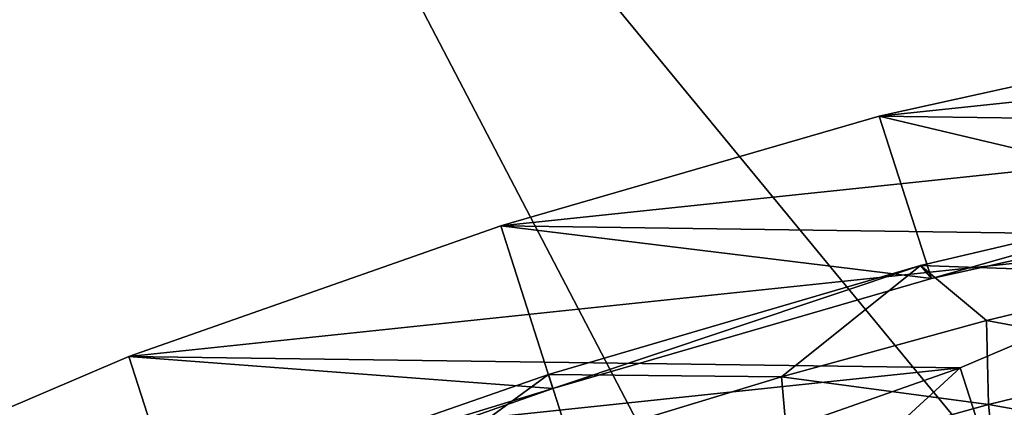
# Model space of a CAD drawing. Header units: metres. Extents: x 0 to 1501, y -1015 to 0.
# Tile 54 of 107: x 641 to 669, y -153 to -142. Entities that reach past the tile are written whole.
import ezdxf

# ---------------------------------------------------------------- set-up
doc = ezdxf.new("R2010")
doc.units = ezdxf.units.M

msp = doc.modelspace()

# ---------------------------------------------------------------- linework, layer by layer
at = {"layer": 'None'}
for points in [[(700.736145, -103.822601, -3), (668.619629, -172.593781, -406), (642.040466, -121.634026, -3)], [(732.884949, -153.671341, -406), (668.619629, -172.593781, -406), (700.736145, -103.822601, -3)], [(702.156311, -106.130661), (643.643799, -123.856529), (734.303772, -152.227341, -377.175201)], [(668.619629, -172.593781, -406), (587.832703, -146.528458, -45.392765), (642.040466, -121.634026, -3)], [(598.198059, -136.461136, -33.718559), (642.040466, -121.634026, -3), (587.832703, -146.528458, -45.392765)], [(643.643799, -123.856529), (604.200378, -141.602463, -29.999603), (679.952515, -167.978119, -377.175201)], [(734.303772, -152.227341, -377.175201), (643.643799, -123.856529), (679.952515, -167.978119, -377.175201)], [(679.952515, -167.978119, -377.175201), (604.200378, -141.602463, -29.999603), (626.181152, -185.607361, -377.175201)], [(668.619629, -172.593781, -406), (605.147095, -194.159134, -406), (587.832703, -146.528458, -45.392765)]]:
    msp.add_3dface(points, dxfattribs=at)
at = {"layer": 'None012349'}
for points in [[(675.069519, -142.302383, -229.230713), (665.567139, -144.404587, -222.818878), (676.582092, -147.017044, -228.534851)], [(665.567139, -144.404587, -222.818878), (675.069519, -142.302383, -229.230713), (684.297791, -142.428787, -250.145996)], [(682.618774, -144.638123, -261.46524), (665.567139, -144.404587, -222.818878), (684.297791, -142.428787, -250.145996)], [(665.567139, -144.404587, -222.818878), (654.586365, -147.595123, -220.567337), (667.079712, -149.119232, -222.123001)], [(654.586365, -147.595123, -220.567337), (665.567139, -144.404587, -222.818878), (682.618774, -144.638123, -261.46524)], [(665.567139, -144.404587, -222.818878), (667.079712, -149.119232, -222.123001), (676.582092, -147.017044, -228.534851)], [(676.865417, -147.900253, -271.061249), (654.586365, -147.595123, -220.567337), (682.618774, -144.638123, -261.46524)], [(666.760254, -148.740646, -218.863632), (676.416382, -146.477005, -224.515793), (667.079712, -149.119232, -222.123001)], [(676.416382, -146.477005, -224.515793), (666.760254, -148.740646, -218.863632), (674.216187, -149.003326, -222.100555)], [(667.079712, -149.119232, -222.123001), (676.416382, -146.477005, -224.515793), (676.582092, -147.017044, -228.534851)], [(656.098938, -152.309769, -219.87146), (654.586365, -147.595123, -220.567337), (643.79895, -151.38826, -222.818878)], [(643.79895, -151.38826, -222.818878), (654.586365, -147.595123, -220.567337), (676.865417, -147.900253, -271.061249)], [(654.586365, -147.595123, -220.567337), (656.098938, -152.309769, -219.87146), (667.079712, -149.119232, -222.123001)], [(667.913635, -151.718552, -277.473114), (643.79895, -151.38826, -222.818878), (676.865417, -147.900253, -271.061249)], [(667.913635, -151.718552, -277.473114), (676.865417, -147.900253, -271.061249), (669.426147, -156.433197, -276.777252)], [(656.098938, -152.309769, -219.87146), (655.971375, -151.912201, -216.900665), (666.760254, -148.740646, -218.863632)], [(666.760254, -148.740646, -218.863632), (655.971375, -151.912201, -216.900665), (662.725159, -151.972549, -217.240402)], [(656.098938, -152.309769, -219.87146), (666.760254, -148.740646, -218.863632), (667.079712, -149.119232, -222.123001)], [(668.676025, -150.336777, -219.092667), (666.760254, -148.740646, -218.863632), (662.725159, -151.972549, -217.240402)], [(666.760254, -148.740646, -218.863632), (668.676025, -150.336777, -219.092667), (674.216187, -149.003326, -222.100555)], [(674.216187, -149.003326, -222.100555), (668.676025, -150.336777, -219.092667), (674.375977, -151.405304, -222.062698)], [(668.676025, -150.336777, -219.092667), (662.725159, -151.972549, -217.240402), (668.738159, -152.775833, -219.093857)], [(668.676025, -150.336777, -219.092667), (668.738159, -152.775833, -219.093857), (674.375977, -151.405304, -222.062698)], [(645.311523, -156.102921, -222.123001), (643.79895, -151.38826, -222.818878), (634.847168, -155.206558, -229.230713)], [(634.847168, -155.206558, -229.230713), (643.79895, -151.38826, -222.818878), (667.913635, -151.718552, -277.473114)], [(645.311523, -156.102921, -222.123001), (656.098938, -152.309769, -219.87146), (643.79895, -151.38826, -222.818878)], [(674.375977, -151.405304, -222.062698), (668.738159, -152.775833, -219.093857), (674.395081, -153.784149, -222.837921)], [(657.126221, -155.511703, -279.72464), (634.847168, -155.206558, -229.230713), (667.913635, -151.718552, -277.473114)], [(645.351074, -155.609146, -218.863632), (655.971375, -151.912201, -216.900665), (656.098938, -152.309769, -219.87146)], [(655.971375, -151.912201, -216.900665), (645.351074, -155.609146, -218.863632), (650.513245, -155.890381, -217.240402)], [(656.592346, -153.847763, -216.614975), (655.971375, -151.912201, -216.900665), (650.513245, -155.890381, -217.240402)], [(662.725159, -151.972549, -217.240402), (655.971375, -151.912201, -216.900665), (656.592346, -153.847763, -216.614975)], [(657.126221, -155.511703, -279.72464), (667.913635, -151.718552, -277.473114), (658.638733, -160.226349, -279.028778)], [(667.913635, -151.718552, -277.473114), (669.426147, -156.433197, -276.777252), (658.638733, -160.226349, -279.028778)], [(662.725159, -151.972549, -217.240402), (656.592346, -153.847763, -216.614975), (662.938477, -154.383789, -217.381607)], [(662.725159, -151.972549, -217.240402), (662.938477, -154.383789, -217.381607), (668.738159, -152.775833, -219.093857)], [(645.311523, -156.102921, -222.123001), (645.351074, -155.609146, -218.863632), (656.098938, -152.309769, -219.87146)], [(668.738159, -152.775833, -219.093857), (662.938477, -154.383789, -217.381607), (668.983215, -155.099762, -219.988052)], [(668.738159, -152.775833, -219.093857), (668.983215, -155.099762, -219.988052), (674.395081, -153.784149, -222.837921)]]:
    msp.add_3dface(points, dxfattribs=at)

doc.saveas('drawing.dxf')
